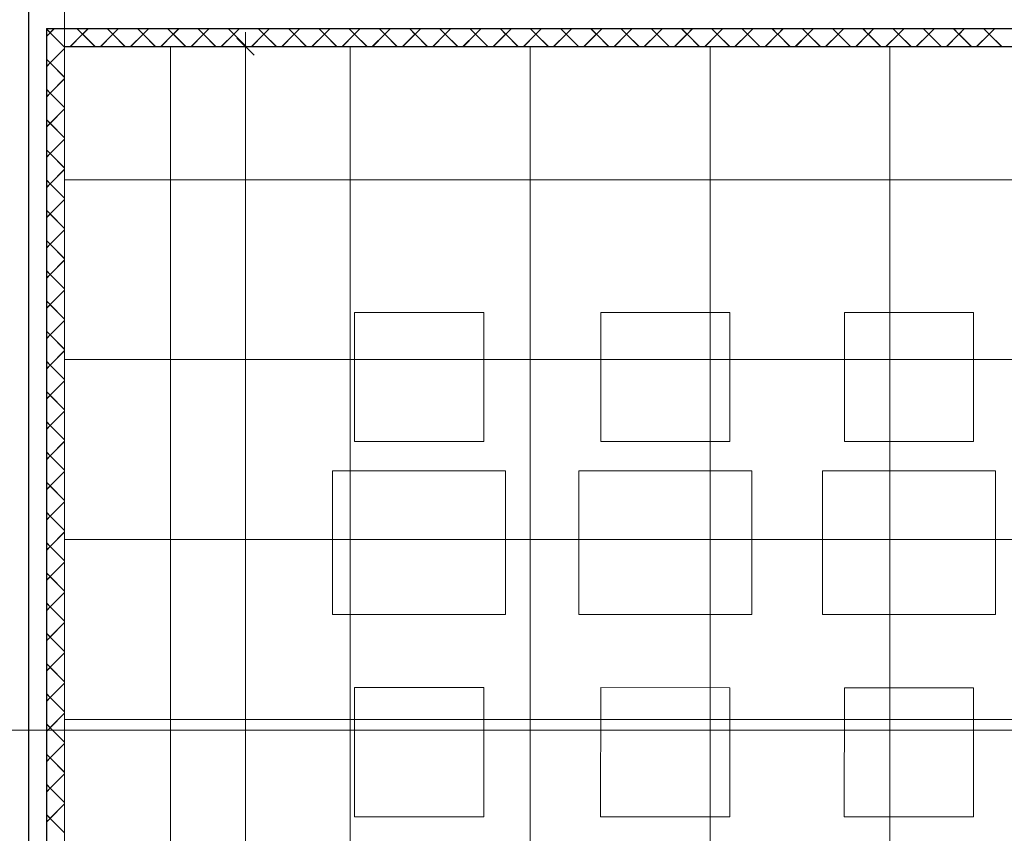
# Model space of a CAD drawing. Extents: x 229 to 926, y 37 to 878.
# Tile 23 of 162: x 552 to 621, y 308 to 365. Entities that reach past the tile are written whole.
import ezdxf
from ezdxf.lldxf.tags import DXFTag

# ---------------------------------------------------------------- set-up
doc = ezdxf.new("R2010")
doc.units = 0
doc.layers.get('0').update_dxf_attribs({"lineweight": 13})
doc.layers.add('A_BI_Innenwand', color=7, linetype='Continuous', lineweight=18, true_color=0x80ff80, plot=False)
for name, color, linetype, lineweight in [('Ausstattung', 7, 'Continuous', 25), ('Axen', 7, 'Continuous', 25), ('Axen-A03ENIVKI0', 7, 'Continuous', 25), ('Deckenspiegel', 7, 'Continuous', 25), ('Fullfläche', 7, 'Continuous', 25), ('Fullfläche-A03ENIVQI0', 7, 'Continuous', 25), ('Maßlinien', 7, 'Continuous', 25), ('Maßlinien-A03ENIVNI0', 7, 'Continuous', 25), ('Wände', 7, 'Continuous', 25), ('Wände-A03ENIVMI0', 7, 'Continuous', 25)]:
    doc.layers.add(name, color=color, linetype=linetype, lineweight=lineweight)
tags = doc.linetypes.add('ALL_S25', pattern=[0.001, 0, -0.001]).pattern_tags.tags
tags[6:7] = [DXFTag(74, 4), DXFTag(75, 0), DXFTag(340, '0'), DXFTag(46, 1.0), DXFTag(50, 0.0), DXFTag(44, 0.0), DXFTag(45, 0.0)]
tags[4:5] = [DXFTag(74, 4), DXFTag(75, 0), DXFTag(340, '0'), DXFTag(46, 1.0), DXFTag(50, 0.0), DXFTag(44, 0.0), DXFTag(45, 0.0)]
tags = doc.linetypes.add('ALL_S25-A03ENIVOI0', pattern=[0.001, 0, -0.001]).pattern_tags.tags
tags[6:7] = [DXFTag(74, 4), DXFTag(75, 0), DXFTag(340, '0'), DXFTag(46, 1.0), DXFTag(50, 0.0), DXFTag(44, 0.0), DXFTag(45, 0.0)]
tags[4:5] = [DXFTag(74, 4), DXFTag(75, 0), DXFTag(340, '0'), DXFTag(46, 1.0), DXFTag(50, 0.0), DXFTag(44, 0.0), DXFTag(45, 0.0)]

# ---------------------------------------------------------------- blocks, each defined once
blk = doc.blocks.new('Referenz-A03ENIVGI0', base_point=(255.728, 66.032))
at = {"layer": 'Ausstattung', "color": 0, "lineweight": -2}
for p, q in [((575.483, 335.407), (575.484, 344.382)), ((575.484, 344.382), (584.459, 344.381)), ((584.459, 344.381), (584.458, 335.406)), ((592.586, 335.405), (592.587, 344.38)), ((592.587, 344.38), (601.562, 344.379)), ((601.562, 344.379), (601.561, 335.404)), ((609.52, 335.403), (609.521, 344.378)), ((609.521, 344.378), (618.496, 344.376)), ((618.496, 344.376), (618.495, 335.402)), ((584.458, 335.406), (575.483, 335.407)), ((601.561, 335.404), (592.586, 335.405)), ((618.495, 335.402), (609.52, 335.403)), ((573.957, 323.384), (573.958, 333.375)), ((573.958, 333.375), (585.981, 333.373)), ((585.981, 333.373), (585.98, 323.382)), ((591.061, 323.382), (591.062, 333.373)), ((591.062, 333.373), (603.085, 333.371)), ((603.085, 333.371), (603.084, 323.38)), ((607.994, 323.38), (607.996, 333.371)), ((607.996, 333.371), (620.019, 333.369)), ((620.019, 333.369), (620.018, 323.378)), ((585.98, 323.382), (573.957, 323.384)), ((603.084, 323.38), (591.061, 323.382)), ((620.018, 323.378), (607.994, 323.38)), ((575.48, 309.328), (575.481, 318.303)), ((575.481, 318.303), (584.456, 318.302)), ((584.456, 318.302), (584.455, 309.327)), ((592.583, 309.326), (592.584, 318.301)), ((592.584, 318.301), (601.559, 318.3)), ((601.559, 318.3), (601.558, 309.325)), ((609.517, 309.324), (609.518, 318.299)), ((609.518, 318.299), (618.493, 318.298)), ((618.493, 318.298), (618.492, 309.323)), ((584.455, 309.327), (575.48, 309.328)), ((601.558, 309.325), (592.583, 309.326)), ((618.492, 309.323), (609.517, 309.324))]:
    blk.add_line(p, q, dxfattribs=at)
at = {"layer": 'Axen', "color": 0, "linetype": 'ALL_S25', "lineweight": -2, "ltscale": 0.13}
for p, q in [((552.835, 66.032), (552.835, 801.547)), ((735.547, 315.342), (301.642, 315.342))]:
    blk.add_line(p, q, dxfattribs=at)
at = {"layer": 'Fullfläche', "color": 0, "lineweight": -2}
for p, q in [((554.085, 364.063), (554.331, 363.817)), ((554.333, 363.817), (554.609, 364.093)), ((556.212, 364.078), (556.583, 363.707)), ((556.958, 364.078), (556.587, 363.707)), ((558.312, 364.079), (558.683, 363.708)), ((559.058, 364.079), (558.687, 363.708)), ((560.412, 364.079), (560.783, 363.708)), ((561.158, 364.079), (560.787, 363.708)), ((562.513, 364.079), (562.883, 363.708)), ((563.258, 364.079), (562.887, 363.708)), ((564.613, 364.079), (564.983, 363.709)), ((565.358, 364.079), (564.988, 363.709)), ((566.713, 364.08), (567.083, 363.709)), ((567.458, 364.08), (567.087, 363.709)), ((568.813, 364.08), (569.183, 363.709)), ((569.558, 364.08), (569.187, 363.709)), ((570.913, 364.08), (571.283, 363.71)), ((571.657, 364.08), (571.288, 363.71)), ((573.013, 364.08), (573.383, 363.71)), ((573.757, 364.081), (573.388, 363.71)), ((575.114, 364.081), (575.483, 363.711)), ((575.857, 364.081), (575.488, 363.711)), ((577.214, 364.081), (577.583, 363.711)), ((577.957, 364.081), (577.588, 363.711)), ((579.314, 364.081), (579.683, 363.711)), ((580.057, 364.081), (579.688, 363.711)), ((581.414, 364.081), (581.783, 363.712)), ((582.157, 364.082), (581.788, 363.712)), ((583.514, 364.082), (583.883, 363.712)), ((584.257, 364.082), (583.888, 363.712)), ((585.614, 364.082), (585.983, 363.712)), ((586.357, 364.082), (585.988, 363.712)), ((587.714, 364.082), (588.083, 363.713)), ((588.457, 364.082), (588.088, 363.713)), ((589.815, 364.082), (590.184, 363.713)), ((590.556, 364.083), (590.188, 363.713)), ((591.915, 364.083), (592.284, 363.714)), ((592.656, 364.083), (592.288, 363.714)), ((594.015, 364.083), (594.384, 363.714)), ((594.756, 364.083), (594.388, 363.714)), ((596.115, 364.083), (596.484, 363.714)), ((596.856, 364.083), (596.488, 363.714)), ((598.215, 364.083), (598.584, 363.715)), ((598.956, 364.084), (598.588, 363.715)), ((600.315, 364.084), (600.684, 363.715)), ((601.056, 364.084), (600.688, 363.715)), ((602.415, 364.084), (602.784, 363.716)), ((603.156, 364.084), (602.788, 363.716)), ((604.516, 364.084), (604.884, 363.716)), ((605.256, 364.084), (604.888, 363.716)), ((606.616, 364.084), (606.984, 363.716)), ((607.356, 364.085), (606.988, 363.716)), ((608.716, 364.085), (609.084, 363.717)), ((609.455, 364.085), (609.088, 363.717)), ((610.816, 364.085), (611.184, 363.717)), ((611.555, 364.085), (611.188, 363.717)), ((612.916, 364.085), (613.284, 363.718)), ((613.655, 364.085), (613.288, 363.718)), ((615.017, 364.085), (615.384, 363.718)), ((615.755, 364.086), (615.388, 363.718)), ((617.117, 364.086), (617.484, 363.718)), ((617.855, 364.086), (617.488, 363.718)), ((619.217, 364.086), (619.584, 363.719)), ((619.955, 364.086), (619.588, 363.719)), ((554.085, 363.568), (554.331, 363.813)), ((554.333, 363.813), (555.335, 362.812)), ((556.583, 363.705), (555.722, 362.843)), ((556.587, 363.705), (557.449, 362.843)), ((558.683, 363.705), (557.822, 362.843)), ((558.687, 363.705), (559.55, 362.843)), ((560.783, 363.706), (559.921, 362.843)), ((560.787, 363.706), (561.65, 362.843)), ((562.883, 363.706), (562.021, 362.843)), ((562.887, 363.706), (563.751, 362.843)), ((564.983, 363.707), (564.12, 362.843)), ((564.988, 363.707), (565.851, 362.843)), ((567.083, 363.707), (566.22, 362.843)), ((567.087, 363.707), (567.951, 362.843)), ((569.183, 363.707), (568.32, 362.843)), ((569.187, 363.707), (570.052, 362.843)), ((571.283, 363.708), (570.419, 362.843)), ((571.288, 363.708), (572.152, 362.843)), ((573.383, 363.708), (572.519, 362.843)), ((573.388, 363.708), (574.253, 362.843)), ((575.483, 363.708), (574.619, 362.843)), ((575.488, 363.708), (576.353, 362.843)), ((577.583, 363.709), (576.718, 362.843)), ((577.588, 363.709), (578.453, 362.843)), ((579.683, 363.709), (578.818, 362.843)), ((579.688, 363.709), (580.554, 362.843)), ((581.783, 363.71), (580.917, 362.843)), ((581.788, 363.71), (582.654, 362.843)), ((583.883, 363.71), (583.017, 362.843)), ((583.888, 363.71), (584.755, 362.843)), ((585.983, 363.71), (585.117, 362.843)), ((585.988, 363.71), (586.855, 362.843)), ((588.083, 363.711), (587.216, 362.843)), ((588.088, 363.711), (588.955, 362.843)), ((590.184, 363.711), (589.316, 362.843)), ((590.188, 363.711), (591.056, 362.843)), ((592.284, 363.712), (591.416, 362.843)), ((592.288, 363.712), (593.156, 362.843)), ((594.384, 363.712), (593.515, 362.843)), ((594.388, 363.712), (595.257, 362.843)), ((596.484, 363.712), (595.615, 362.843)), ((596.488, 363.712), (597.357, 362.843)), ((598.584, 363.713), (597.715, 362.843)), ((598.588, 363.713), (599.458, 362.843)), ((600.684, 363.713), (599.814, 362.843)), ((600.688, 363.713), (601.558, 362.843)), ((602.784, 363.714), (601.914, 362.843)), ((602.788, 363.714), (603.658, 362.843)), ((604.884, 363.714), (604.013, 362.843)), ((604.888, 363.714), (605.759, 362.843)), ((606.984, 363.714), (606.113, 362.843)), ((606.988, 363.714), (607.859, 362.843)), ((609.084, 363.715), (608.213, 362.843)), ((609.088, 363.715), (609.959, 362.843)), ((611.184, 363.715), (610.312, 362.843)), ((611.188, 363.715), (612.06, 362.843)), ((613.284, 363.715), (612.412, 362.843)), ((613.288, 363.715), (614.16, 362.843)), ((615.384, 363.716), (614.512, 362.843)), ((615.388, 363.716), (616.261, 362.843)), ((617.484, 363.716), (616.611, 362.843)), ((617.488, 363.716), (618.361, 362.843)), ((619.584, 363.717), (618.711, 362.843)), ((619.588, 363.717), (620.462, 362.843)), ((554.333, 361.717), (555.335, 362.718)), ((555.335, 362.856), (555.349, 362.843)), ((554.085, 361.963), (554.331, 361.717)), ((554.085, 361.468), (554.331, 361.713)), ((554.333, 361.713), (555.335, 360.712)), ((554.333, 359.617), (555.335, 360.618)), ((554.085, 359.863), (554.331, 359.617)), ((554.085, 359.367), (554.331, 359.613)), ((554.333, 359.613), (555.335, 358.612)), ((554.333, 357.517), (555.335, 358.518)), ((554.085, 357.763), (554.331, 357.517)), ((554.085, 357.267), (554.331, 357.513)), ((554.333, 357.513), (555.335, 356.512)), ((554.333, 355.417), (555.335, 356.418)), ((554.085, 355.663), (554.331, 355.417)), ((554.085, 355.167), (554.331, 355.413)), ((554.333, 355.413), (555.335, 354.412)), ((554.333, 353.317), (555.335, 354.318)), ((554.085, 353.563), (554.331, 353.317)), ((554.085, 353.067), (554.331, 353.313)), ((554.333, 353.313), (555.335, 352.312)), ((554.333, 351.217), (555.335, 352.218)), ((554.085, 351.463), (554.331, 351.217)), ((554.085, 350.967), (554.331, 351.213)), ((554.333, 351.213), (555.335, 350.212)), ((554.333, 349.117), (555.335, 350.118)), ((554.085, 349.363), (554.331, 349.117)), ((554.085, 348.867), (554.331, 349.113)), ((554.333, 349.113), (555.335, 348.112)), ((554.333, 347.017), (555.335, 348.018)), ((554.085, 347.263), (554.331, 347.017)), ((554.085, 346.767), (554.331, 347.013)), ((554.333, 347.013), (555.335, 346.012)), ((554.333, 344.917), (555.335, 345.918)), ((554.085, 345.163), (554.331, 344.917)), ((554.085, 344.667), (554.331, 344.913)), ((554.333, 344.913), (555.335, 343.912)), ((554.333, 342.817), (555.335, 343.818)), ((554.085, 343.063), (554.331, 342.817)), ((554.085, 342.567), (554.331, 342.813)), ((554.333, 342.813), (555.335, 341.812)), ((554.333, 340.717), (555.335, 341.718)), ((554.085, 340.963), (554.331, 340.717)), ((554.085, 340.467), (554.331, 340.713)), ((554.333, 340.713), (555.335, 339.712)), ((554.333, 338.617), (555.335, 339.618)), ((554.085, 338.863), (554.331, 338.617)), ((554.085, 338.367), (554.331, 338.613)), ((554.333, 338.613), (555.335, 337.612)), ((554.333, 336.517), (555.335, 337.518)), ((554.085, 336.763), (554.331, 336.517)), ((554.085, 336.267), (554.331, 336.513)), ((554.333, 336.513), (555.335, 335.512)), ((554.333, 334.417), (555.335, 335.418)), ((554.085, 334.663), (554.331, 334.417)), ((554.085, 334.167), (554.331, 334.413)), ((554.333, 334.413), (555.335, 333.412)), ((554.333, 332.317), (555.335, 333.318)), ((554.085, 332.563), (554.331, 332.317)), ((554.085, 332.067), (554.331, 332.313)), ((554.333, 332.313), (555.335, 331.312)), ((554.334, 330.217), (555.335, 331.218)), ((554.085, 330.463), (554.331, 330.217)), ((554.085, 329.967), (554.331, 330.213)), ((554.334, 330.213), (555.335, 329.212)), ((554.334, 328.117), (555.335, 329.118)), ((554.085, 328.363), (554.331, 328.117)), ((554.085, 327.867), (554.331, 328.113)), ((554.334, 328.113), (555.335, 327.112)), ((554.334, 326.017), (555.335, 327.018)), ((554.085, 326.263), (554.331, 326.017)), ((554.085, 325.767), (554.331, 326.013)), ((554.334, 326.013), (555.335, 325.012)), ((554.334, 323.917), (555.335, 324.918)), ((554.085, 324.163), (554.331, 323.917)), ((554.085, 323.667), (554.331, 323.913)), ((554.334, 323.913), (555.335, 322.912)), ((554.334, 321.817), (555.335, 322.818)), ((554.085, 322.063), (554.331, 321.817)), ((554.085, 321.567), (554.331, 321.813)), ((554.334, 321.813), (555.335, 320.812)), ((554.334, 319.717), (555.335, 320.718)), ((554.085, 319.963), (554.331, 319.717)), ((554.085, 319.467), (554.331, 319.713)), ((554.334, 319.713), (555.335, 318.712)), ((554.334, 317.617), (555.335, 318.618)), ((554.085, 317.863), (554.332, 317.617)), ((554.085, 317.367), (554.332, 317.613)), ((554.334, 317.613), (555.335, 316.612)), ((554.334, 315.517), (555.335, 316.517)), ((554.085, 315.763), (554.332, 315.517)), ((554.085, 315.267), (554.332, 315.513)), ((554.334, 315.513), (555.335, 314.512)), ((554.334, 313.417), (555.335, 314.417)), ((554.085, 313.663), (554.332, 313.417)), ((554.085, 313.166), (554.332, 313.413)), ((554.334, 313.413), (555.335, 312.412)), ((554.334, 311.317), (555.335, 312.317)), ((554.085, 311.563), (554.332, 311.317)), ((554.085, 311.067), (554.332, 311.313)), ((554.334, 311.313), (555.335, 310.312)), ((554.334, 309.217), (555.335, 310.217)), ((554.085, 309.463), (554.332, 309.217)), ((554.085, 308.966), (554.332, 309.213)), ((554.334, 309.213), (555.335, 308.212))]:
    blk.add_line(p, q, dxfattribs=at)
at = {"layer": 'Maßlinien', "color": 0, "lineweight": -2}
for p, q in [((567.297, 363.443), (568.497, 362.243)), ((567.897, 362.843), (567.897, 363.843)), ((567.897, 362.843), (566.897, 362.843)), ((567.897, 362.843), (568.897, 362.843)), ((567.897, 362.843), (567.897, 287.658))]:
    blk.add_line(p, q, dxfattribs=at)
at = {"layer": 'Wände', "color": 0, "lineweight": -2}
for p, q in [((552.835, 200.441), (552.835, 380.248)), ((674.036, 364.093), (554.085, 364.093)), ((554.085, 364.093), (554.085, 200.441)), ((555.335, 362.843), (555.335, 315.342)), ((673.237, 362.843), (555.335, 362.843)), ((555.335, 315.342), (555.335, 265.342))]:
    blk.add_line(p, q, dxfattribs=at)
blk = doc.blocks.new('Referenz-A03ENIVUI0', base_point=(281.599, 66.032))
at = {"layer": 'Axen-A03ENIVKI0', "color": 0, "linetype": 'ALL_S25-A03ENIVOI0', "lineweight": -2, "ltscale": 0.13}
for p, q in [((552.833, 66.032), (552.833, 801.546)), ((735.547, 315.347), (301.642, 315.347))]:
    blk.add_line(p, q, dxfattribs=at)
at = {"layer": 'Deckenspiegel', "color": 0, "lineweight": -2}
for p, q in [((670.033, 362.847), (555.333, 362.847)), ((555.333, 362.847), (555.333, 169.347)), ((562.683, 362.847), (562.683, 169.347)), ((575.183, 362.847), (575.183, 169.347)), ((587.683, 362.847), (587.683, 169.347)), ((600.183, 362.847), (600.183, 169.347)), ((612.683, 362.847), (612.683, 169.347)), ((670.033, 353.597), (555.333, 353.596)), ((670.033, 341.097), (555.333, 341.096)), ((670.033, 328.597), (555.333, 328.596)), ((670.033, 316.097), (555.333, 316.097))]:
    blk.add_line(p, q, dxfattribs=at)
at = {"layer": 'Fullfläche-A03ENIVQI0', "color": 0, "lineweight": -2}
for p, q in [((554.083, 364.067), (554.329, 363.822)), ((554.331, 363.822), (554.607, 364.097)), ((556.21, 364.083), (556.581, 363.711)), ((556.956, 364.083), (556.585, 363.711)), ((558.31, 364.083), (558.681, 363.712)), ((559.056, 364.083), (558.685, 363.712)), ((560.41, 364.083), (560.781, 363.712)), ((561.156, 364.083), (560.785, 363.712)), ((562.51, 364.083), (562.881, 363.713)), ((563.256, 364.084), (562.885, 363.713)), ((564.611, 364.084), (564.981, 363.713)), ((565.356, 364.084), (564.985, 363.713)), ((566.711, 364.084), (567.081, 363.713)), ((567.455, 364.084), (567.085, 363.713)), ((568.811, 364.084), (569.181, 363.714)), ((569.555, 364.084), (569.185, 363.714)), ((570.911, 364.084), (571.281, 363.714)), ((571.655, 364.085), (571.285, 363.714)), ((573.011, 364.085), (573.381, 363.715)), ((573.755, 364.085), (573.385, 363.715)), ((575.111, 364.085), (575.481, 363.715)), ((575.855, 364.085), (575.485, 363.715)), ((577.211, 364.085), (577.581, 363.715)), ((577.955, 364.085), (577.585, 363.715)), ((579.312, 364.086), (579.681, 363.716)), ((580.055, 364.086), (579.685, 363.716)), ((581.412, 364.086), (581.781, 363.716)), ((582.155, 364.086), (581.785, 363.716)), ((583.512, 364.086), (583.881, 363.716)), ((584.254, 364.086), (583.885, 363.716)), ((585.612, 364.086), (585.981, 363.717)), ((586.354, 364.086), (585.985, 363.717)), ((587.712, 364.087), (588.081, 363.717)), ((588.454, 364.087), (588.085, 363.717)), ((589.812, 364.087), (590.181, 363.718)), ((590.554, 364.087), (590.185, 363.718)), ((591.912, 364.087), (592.281, 363.718)), ((592.654, 364.087), (592.285, 363.718)), ((594.012, 364.087), (594.381, 363.718)), ((594.754, 364.087), (594.385, 363.718)), ((596.113, 364.088), (596.481, 363.719)), ((596.854, 364.088), (596.485, 363.719)), ((598.213, 364.088), (598.581, 363.719)), ((598.953, 364.088), (598.585, 363.719)), ((600.313, 364.088), (600.681, 363.72)), ((601.053, 364.088), (600.685, 363.72)), ((602.413, 364.088), (602.781, 363.72)), ((603.153, 364.088), (602.785, 363.72)), ((604.513, 364.089), (604.881, 363.72)), ((605.253, 364.089), (604.885, 363.72)), ((606.613, 364.089), (606.981, 363.721)), ((607.353, 364.089), (606.985, 363.721)), ((608.713, 364.089), (609.081, 363.721)), ((609.453, 364.089), (609.085, 363.721)), ((610.814, 364.089), (611.181, 363.722)), ((611.552, 364.089), (611.185, 363.722)), ((612.914, 364.09), (613.281, 363.722)), ((613.652, 364.09), (613.285, 363.722)), ((615.014, 364.09), (615.381, 363.722)), ((615.752, 364.09), (615.385, 363.722)), ((617.114, 364.09), (617.481, 363.723)), ((617.852, 364.09), (617.485, 363.723)), ((619.214, 364.09), (619.581, 363.723)), ((619.952, 364.09), (619.585, 363.723)), ((554.083, 363.572), (554.329, 363.818)), ((554.331, 363.818), (555.333, 362.817)), ((556.581, 363.709), (555.72, 362.847)), ((556.585, 363.709), (557.447, 362.847)), ((558.681, 363.71), (557.819, 362.847)), ((558.685, 363.71), (559.548, 362.847)), ((560.781, 363.71), (559.919, 362.847)), ((560.785, 363.71), (561.648, 362.847)), ((562.881, 363.71), (562.019, 362.847)), ((562.885, 363.71), (563.748, 362.847)), ((564.981, 363.711), (564.118, 362.847)), ((564.985, 363.711), (565.849, 362.847)), ((567.081, 363.711), (566.218, 362.847)), ((567.085, 363.711), (567.949, 362.847)), ((569.181, 363.712), (568.318, 362.847)), ((569.185, 363.712), (570.05, 362.847)), ((571.281, 363.712), (570.417, 362.847)), ((571.285, 363.712), (572.15, 362.847)), ((573.381, 363.712), (572.517, 362.847)), ((573.385, 363.712), (574.25, 362.847)), ((575.481, 363.713), (574.616, 362.847)), ((575.485, 363.713), (576.351, 362.847)), ((577.581, 363.713), (576.716, 362.847)), ((577.585, 363.713), (578.451, 362.847)), ((579.681, 363.714), (578.816, 362.847)), ((579.685, 363.714), (580.551, 362.847)), ((581.781, 363.714), (580.915, 362.847)), ((581.785, 363.714), (582.652, 362.847)), ((583.881, 363.714), (583.015, 362.847)), ((583.885, 363.714), (584.752, 362.847)), ((585.981, 363.715), (585.114, 362.847)), ((585.985, 363.715), (586.853, 362.847)), ((588.081, 363.715), (587.214, 362.847)), ((588.085, 363.715), (588.953, 362.847)), ((590.181, 363.716), (589.314, 362.847)), ((590.185, 363.716), (591.053, 362.847)), ((592.281, 363.716), (591.413, 362.847)), ((592.285, 363.716), (593.154, 362.847)), ((594.381, 363.716), (593.513, 362.847)), ((594.385, 363.716), (595.254, 362.847)), ((596.481, 363.717), (595.612, 362.847)), ((596.485, 363.717), (597.355, 362.847)), ((598.581, 363.717), (597.712, 362.847)), ((598.585, 363.717), (599.455, 362.847)), ((600.681, 363.717), (599.812, 362.847)), ((600.685, 363.717), (601.555, 362.847)), ((602.781, 363.718), (601.911, 362.847)), ((602.785, 363.718), (603.656, 362.847)), ((604.881, 363.718), (604.011, 362.847)), ((604.885, 363.718), (605.756, 362.847)), ((606.981, 363.719), (606.11, 362.847)), ((606.985, 363.719), (607.857, 362.847)), ((609.081, 363.719), (608.21, 362.847)), ((609.085, 363.719), (609.957, 362.847)), ((611.181, 363.719), (610.31, 362.847)), ((611.185, 363.719), (612.057, 362.847)), ((613.281, 363.72), (612.409, 362.847)), ((613.285, 363.72), (614.158, 362.847)), ((615.381, 363.72), (614.509, 362.847)), ((615.385, 363.72), (616.258, 362.847)), ((617.481, 363.721), (616.608, 362.847)), ((617.485, 363.721), (618.358, 362.847)), ((619.581, 363.721), (618.708, 362.847)), ((619.585, 363.721), (620.459, 362.847)), ((554.331, 361.722), (555.333, 362.723)), ((555.333, 362.86), (555.347, 362.847)), ((554.083, 361.967), (554.329, 361.722)), ((554.083, 361.472), (554.329, 361.718)), ((554.331, 361.718), (555.333, 360.717)), ((554.331, 359.622), (555.333, 360.623)), ((554.083, 359.867), (554.329, 359.622)), ((554.083, 359.372), (554.329, 359.618)), ((554.331, 359.618), (555.333, 358.617)), ((554.331, 357.522), (555.333, 358.523)), ((554.083, 357.767), (554.329, 357.522)), ((554.083, 357.272), (554.329, 357.518)), ((554.331, 357.518), (555.333, 356.517)), ((554.331, 355.422), (555.333, 356.423)), ((554.083, 355.667), (554.329, 355.422)), ((554.083, 355.172), (554.329, 355.417)), ((554.331, 355.417), (555.333, 354.417)), ((554.331, 353.322), (555.333, 354.323)), ((554.083, 353.567), (554.329, 353.322)), ((554.083, 353.072), (554.329, 353.318)), ((554.331, 353.318), (555.333, 352.317)), ((554.331, 351.222), (555.333, 352.223)), ((554.083, 351.468), (554.329, 351.222)), ((554.083, 350.972), (554.329, 351.217)), ((554.331, 351.217), (555.333, 350.217)), ((554.331, 349.122), (555.333, 350.123)), ((554.083, 349.368), (554.329, 349.122)), ((554.083, 348.872), (554.329, 349.118)), ((554.331, 349.118), (555.333, 348.117)), ((554.331, 347.022), (555.333, 348.023)), ((554.083, 347.268), (554.329, 347.022)), ((554.083, 346.772), (554.329, 347.017)), ((554.331, 347.017), (555.333, 346.017)), ((554.331, 344.922), (555.333, 345.923)), ((554.083, 345.168), (554.329, 344.922)), ((554.083, 344.672), (554.329, 344.918)), ((554.331, 344.918), (555.333, 343.917)), ((554.331, 342.822), (555.333, 343.823)), ((554.083, 343.068), (554.329, 342.822)), ((554.083, 342.572), (554.329, 342.818)), ((554.331, 342.818), (555.333, 341.817)), ((554.331, 340.722), (555.333, 341.723)), ((554.083, 340.968), (554.329, 340.722)), ((554.083, 340.472), (554.329, 340.718)), ((554.331, 340.718), (555.333, 339.717)), ((554.331, 338.622), (555.333, 339.623)), ((554.083, 338.868), (554.329, 338.622)), ((554.083, 338.372), (554.329, 338.618)), ((554.331, 338.618), (555.333, 337.617)), ((554.331, 336.522), (555.333, 337.523)), ((554.083, 336.768), (554.329, 336.522)), ((554.083, 336.272), (554.329, 336.518)), ((554.331, 336.518), (555.333, 335.517)), ((554.331, 334.422), (555.333, 335.423)), ((554.083, 334.668), (554.329, 334.422)), ((554.083, 334.172), (554.329, 334.418)), ((554.331, 334.418), (555.333, 333.417)), ((554.331, 332.322), (555.333, 333.322)), ((554.083, 332.568), (554.329, 332.322)), ((554.083, 332.072), (554.329, 332.318)), ((554.331, 332.318), (555.333, 331.317)), ((554.332, 330.222), (555.333, 331.222)), ((554.083, 330.468), (554.329, 330.222)), ((554.083, 329.972), (554.329, 330.218)), ((554.332, 330.218), (555.333, 329.217)), ((554.332, 328.122), (555.333, 329.123)), ((554.083, 328.368), (554.329, 328.122)), ((554.083, 327.872), (554.329, 328.118)), ((554.332, 328.118), (555.333, 327.117)), ((554.332, 326.022), (555.333, 327.022)), ((554.083, 326.268), (554.329, 326.022)), ((554.083, 325.772), (554.329, 326.018)), ((554.332, 326.018), (555.333, 325.017)), ((554.332, 323.922), (555.333, 324.923)), ((554.083, 324.168), (554.329, 323.922)), ((554.083, 323.672), (554.329, 323.918)), ((554.332, 323.918), (555.333, 322.917)), ((554.332, 321.822), (555.333, 322.822)), ((554.083, 322.068), (554.329, 321.822)), ((554.083, 321.572), (554.329, 321.818)), ((554.332, 321.818), (555.333, 320.817)), ((554.332, 319.722), (555.333, 320.722)), ((554.083, 319.968), (554.329, 319.722)), ((554.083, 319.472), (554.329, 319.718)), ((554.332, 319.718), (555.333, 318.717)), ((554.332, 317.622), (555.333, 318.622)), ((554.083, 317.868), (554.33, 317.622)), ((554.083, 317.371), (554.33, 317.618)), ((554.332, 317.618), (555.333, 316.617)), ((554.332, 315.522), (555.333, 316.522)), ((554.083, 315.768), (554.33, 315.522)), ((554.083, 315.271), (554.33, 315.518)), ((554.332, 315.518), (555.333, 314.517)), ((554.332, 313.422), (555.333, 314.422)), ((554.083, 313.668), (554.33, 313.422)), ((554.083, 313.171), (554.33, 313.418)), ((554.332, 313.418), (555.333, 312.417)), ((554.332, 311.322), (555.333, 312.322)), ((554.083, 311.568), (554.33, 311.322)), ((554.083, 311.071), (554.33, 311.318)), ((554.332, 311.318), (555.333, 310.317)), ((554.332, 309.222), (555.333, 310.222)), ((554.083, 309.468), (554.33, 309.222)), ((554.083, 308.971), (554.33, 309.218)), ((554.332, 309.218), (555.333, 308.217))]:
    blk.add_line(p, q, dxfattribs=at)
at = {"layer": 'Maßlinien-A03ENIVNI0', "color": 0, "lineweight": -2}
for p, q in [((567.295, 363.447), (568.495, 362.247)), ((567.895, 362.847), (567.895, 363.847)), ((567.895, 362.847), (566.895, 362.847)), ((567.895, 362.847), (568.895, 362.847)), ((567.895, 362.847), (567.895, 287.664))]:
    blk.add_line(p, q, dxfattribs=at)
at = {"layer": 'Wände-A03ENIVMI0', "color": 0, "lineweight": -2}
for p, q in [((552.833, 200.447), (552.833, 380.252)), ((674.033, 364.097), (554.083, 364.097)), ((554.083, 364.097), (554.083, 200.447)), ((555.333, 362.847), (555.333, 315.347)), ((673.234, 362.847), (555.333, 362.847)), ((555.333, 315.347), (555.333, 265.347))]:
    blk.add_line(p, q, dxfattribs=at)
blk = doc.blocks.new('Wand-A03ENIY8I0', base_point=(555.334, 362.851))
at = {"color": 0, "linetype": 'ByBlock', "lineweight": -2, "ltscale": 0.18}
for p, q in [((670.039, 367.851), (555.334, 367.851)), ((674.034, 362.851), (555.334, 362.851))]:
    blk.add_line(p, q, dxfattribs=at)
blk = doc.blocks.new('Wand-A03ENJ4QI0', base_point=(550.334, 169.346))
at = {"color": 0, "linetype": 'ByBlock', "lineweight": -2, "ltscale": 0.18}
blk.add_line((555.334, 200.446), (555.334, 380.251), dxfattribs=at)

msp = doc.modelspace()

# ---------------------------------------------------------------- block references
at = {"color": 251, "lineweight": 13, "ltscale": 0.13, "true_color": 0x606060}
for name, p in [('Referenz-A03ENIVGI0', (255.728, 66.032)), ('Referenz-A03ENIVUI0', (281.599, 66.032))]:
    msp.add_blockref(name, p, dxfattribs=at)
at = {"layer": 'A_BI_Innenwand', "ltscale": 0.18}
for name, p in [('Wand-A03ENJ4QI0', (550.334, 169.346)), ('Wand-A03ENIY8I0', (555.334, 362.851))]:
    msp.add_blockref(name, p, dxfattribs=at)

doc.saveas('drawing.dxf')
